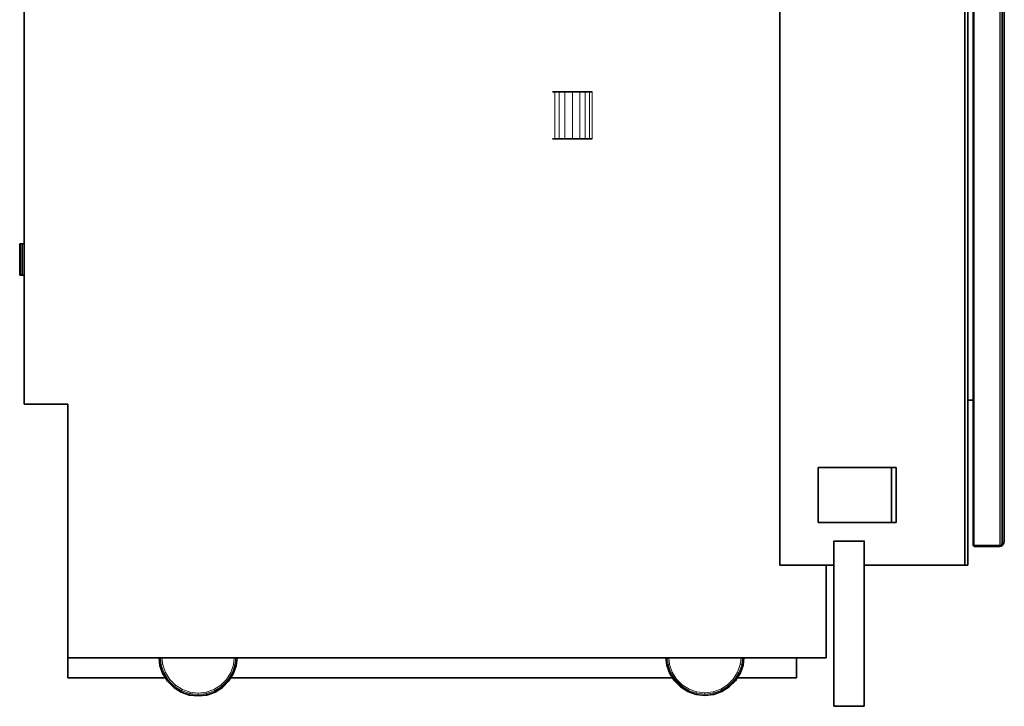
# Model space of a CAD drawing. Header units: inches. Extents: x 1 to 202, y 2 to 86.
# Tile 13 of 17: x 113 to 138, y 2 to 19. Entities that reach past the tile are written whole.
import ezdxf

# ---------------------------------------------------------------- set-up
doc = ezdxf.new("R2010")
doc.units = ezdxf.units.IN
doc.header["$MEASUREMENT"] = 0
doc.layers.add('Default', color=7, linetype='Continuous')

msp = doc.modelspace()

# ---------------------------------------------------------------- linework, layer by layer
at = {"layer": 'Default', "color": 252, "lineweight": 0, "true_color": 0x888888, "transparency": 33554687}
for p, q in [((136.786, 85.772), (136.786, 5.746)), ((136.786, 5.746), (136.786, 85.772)), ((132.147, 5.746), (132.147, 82.883)), ((132.147, 82.883), (132.147, 5.746)), ((113.204, 13.798), (113.204, 46.478)), ((136.857, 25.939), (136.858, 9.88)), ((136.858, 9.88), (136.857, 25.939)), ((136.99, 25.938), (136.99, 9.88)), ((137.021, 6.249), (137.021, 25.938)), ((137.66, 25.938), (137.66, 6.249)), ((126.617, 17.607), (126.508, 17.607)), ((126.508, 17.607), (126.508, 16.434)), ((126.754, 17.607), (126.617, 17.607)), ((126.946, 17.607), (126.754, 17.607)), ((127.137, 17.607), (126.946, 17.607)), ((127.27, 17.607), (127.137, 17.607)), ((127.378, 17.607), (127.27, 17.607)), ((127.441, 17.607), (127.378, 17.607)), ((127.441, 16.434), (127.441, 17.607)), ((126.508, 16.434), (126.617, 16.434)), ((126.617, 16.434), (126.754, 16.434)), ((126.754, 16.434), (126.946, 16.434)), ((126.946, 16.434), (127.137, 16.434)), ((127.137, 16.434), (127.27, 16.434)), ((127.27, 16.434), (127.378, 16.434)), ((127.378, 16.434), (127.441, 16.434)), ((113.204, 13.01), (113.204, 13.798)), ((113.205, 9.777), (113.204, 13.01)), ((136.858, 9.88), (136.858, 5.746)), ((136.99, 9.88), (136.858, 9.88)), ((114.302, 9.777), (113.205, 9.777)), ((114.302, 3.424), (114.302, 9.777)), ((134.944, 8.194), (133.106, 8.194)), ((133.106, 8.194), (133.106, 6.811)), ((133.106, 6.811), (133.106, 8.194)), ((133.106, 8.194), (134.944, 8.194)), ((135.062, 8.194), (134.944, 8.194)), ((134.944, 6.811), (134.944, 8.194)), ((134.944, 8.194), (135.062, 8.194)), ((134.944, 8.194), (134.944, 6.811)), ((135.062, 6.811), (135.062, 8.194)), ((135.062, 8.194), (135.062, 6.811)), ((133.106, 6.811), (134.944, 6.811)), ((134.944, 6.811), (133.106, 6.811)), ((134.944, 6.811), (135.062, 6.811)), ((135.062, 6.811), (134.944, 6.811)), ((134.263, 6.344), (133.504, 6.344)), ((133.504, 6.344), (133.504, 5.746)), ((133.504, 6.344), (134.263, 6.344)), ((133.504, 5.746), (133.504, 6.344)), ((134.263, 6.122), (134.268, 6.344)), ((134.268, 6.344), (134.263, 6.344)), ((134.263, 6.344), (134.263, 6.122)), ((137.66, 6.249), (137.021, 6.249)), ((134.263, 5.746), (134.263, 6.122)), ((134.263, 6.122), (134.263, 5.746)), ((133.308, 5.746), (132.147, 5.746)), ((132.147, 5.746), (133.308, 5.746)), ((133.504, 5.746), (133.308, 5.746)), ((133.308, 5.746), (133.308, 3.424)), ((133.504, 2.208), (133.504, 5.746)), ((136.786, 5.746), (134.263, 5.746)), ((134.263, 5.746), (134.263, 2.208)), ((136.858, 5.746), (136.786, 5.746)), ((116.586, 3.424), (114.302, 3.424)), ((114.302, 2.92), (114.302, 3.424)), ((114.302, 3.424), (116.586, 3.424)), ((116.595, 3.424), (116.586, 3.424)), ((116.586, 3.424), (116.608, 3.229)), ((116.608, 3.229), (116.586, 3.424)), ((116.586, 3.424), (116.595, 3.424)), ((116.621, 3.424), (116.595, 3.424)), ((116.595, 3.424), (116.617, 3.231)), ((116.617, 3.231), (116.608, 3.229)), ((116.608, 3.229), (116.68, 3.022)), ((116.656, 3.424), (116.621, 3.424)), ((118.472, 3.424), (116.656, 3.424)), ((116.676, 3.245), (116.656, 3.424)), ((116.656, 3.424), (118.472, 3.424)), ((116.743, 3.052), (116.676, 3.245)), ((118.452, 3.245), (118.384, 3.052)), ((118.447, 3.022), (118.52, 3.229)), ((118.472, 3.424), (118.452, 3.245)), ((118.507, 3.424), (118.472, 3.424)), ((118.532, 3.424), (118.507, 3.424)), ((118.52, 3.229), (118.542, 3.424)), ((118.542, 3.424), (118.532, 3.424)), ((129.293, 3.424), (118.542, 3.424)), ((118.542, 3.424), (129.293, 3.424)), ((129.302, 3.424), (129.293, 3.424)), ((129.293, 3.424), (129.314, 3.241)), ((129.314, 3.241), (129.293, 3.424)), ((129.293, 3.424), (129.302, 3.424)), ((129.328, 3.424), (129.302, 3.424)), ((129.302, 3.424), (129.323, 3.243)), ((129.323, 3.243), (129.314, 3.241)), ((129.314, 3.241), (129.386, 3.034)), ((129.363, 3.424), (129.328, 3.424)), ((131.176, 3.424), (129.363, 3.424)), ((129.382, 3.257), (129.363, 3.424)), ((129.363, 3.424), (131.176, 3.424)), ((129.449, 3.064), (129.382, 3.257)), ((131.157, 3.257), (131.09, 3.064)), ((131.153, 3.034), (131.225, 3.241)), ((131.176, 3.424), (131.157, 3.257)), ((131.211, 3.424), (131.176, 3.424)), ((131.237, 3.424), (131.211, 3.424)), ((131.225, 3.241), (131.246, 3.424)), ((131.246, 3.424), (131.237, 3.424)), ((132.565, 3.424), (131.246, 3.424)), ((131.246, 3.424), (132.565, 3.424)), ((133.308, 3.424), (132.565, 3.424)), ((132.565, 3.424), (132.565, 2.92)), ((116.68, 3.022), (116.744, 2.92)), ((116.852, 2.88), (116.743, 3.052)), ((118.384, 3.052), (118.276, 2.88)), ((118.383, 2.92), (118.447, 3.022)), ((129.386, 3.034), (129.458, 2.92)), ((129.558, 2.892), (129.449, 3.064)), ((131.09, 3.064), (130.981, 2.892)), ((131.081, 2.92), (131.153, 3.034)), ((116.744, 2.92), (114.302, 2.92)), ((116.996, 2.735), (116.852, 2.88)), ((117.169, 2.627), (116.996, 2.735)), ((118.132, 2.735), (117.959, 2.627)), ((118.276, 2.88), (118.132, 2.735)), ((129.458, 2.92), (118.383, 2.92)), ((129.702, 2.748), (129.558, 2.892)), ((129.874, 2.639), (129.702, 2.748)), ((130.837, 2.748), (130.665, 2.639)), ((130.981, 2.892), (130.837, 2.748)), ((132.565, 2.92), (131.081, 2.92)), ((117.361, 2.56), (117.169, 2.627)), ((117.564, 2.537), (117.361, 2.56)), ((117.766, 2.56), (117.564, 2.537)), ((117.959, 2.627), (117.766, 2.56)), ((130.067, 2.572), (129.874, 2.639)), ((130.27, 2.549), (130.067, 2.572)), ((130.472, 2.572), (130.27, 2.549)), ((130.665, 2.639), (130.472, 2.572)), ((134.263, 2.208), (133.504, 2.208))]:
    msp.add_line(p, q, dxfattribs=at).dxf.unprotected_set("ltscale", 0)
at = {"layer": 'Default', "color": 7, "lineweight": 35, "ltscale": 16.555915, "transparency": 33554687}
for p, q in [((136.786, 85.772), (136.786, 5.746)), ((132.147, 5.746), (132.147, 82.883)), ((113.204, 46.478), (113.204, 13.798)), ((136.858, 9.88), (136.857, 25.939)), ((136.99, 25.938), (136.99, 9.88)), ((137.775, 6.389), (137.775, 20.953)), ((126.45, 17.607), (126.508, 17.607)), ((126.508, 17.607), (126.617, 17.607)), ((126.617, 17.607), (126.754, 17.607)), ((126.754, 17.607), (126.946, 17.607)), ((126.946, 17.607), (127.137, 17.607)), ((127.27, 17.607), (127.137, 17.607)), ((127.378, 17.607), (127.27, 17.607)), ((127.441, 17.607), (127.378, 17.607)), ((126.45, 16.434), (126.508, 16.434)), ((126.508, 16.434), (126.617, 16.434)), ((126.617, 16.434), (126.754, 16.434)), ((126.754, 16.434), (126.946, 16.434)), ((127.137, 16.434), (126.946, 16.434)), ((127.27, 16.434), (127.137, 16.434)), ((127.378, 16.434), (127.27, 16.434)), ((127.441, 16.434), (127.378, 16.434)), ((113.1, 13.798), (113.091, 13.798)), ((113.091, 13.798), (113.091, 13.01)), ((113.125, 13.798), (113.1, 13.798)), ((113.161, 13.798), (113.125, 13.798)), ((113.161, 13.798), (113.204, 13.798)), ((113.204, 13.798), (113.204, 13.01)), ((113.1, 13.01), (113.091, 13.01)), ((113.125, 13.01), (113.1, 13.01)), ((113.161, 13.01), (113.125, 13.01)), ((113.204, 13.01), (113.161, 13.01)), ((113.204, 13.01), (113.205, 9.777)), ((136.858, 5.746), (136.858, 9.88)), ((136.99, 9.88), (136.858, 9.88)), ((136.99, 6.249), (136.99, 9.88)), ((113.205, 9.777), (114.302, 9.777)), ((114.302, 3.424), (114.302, 9.777)), ((133.106, 8.194), (134.944, 8.194)), ((133.106, 8.194), (133.106, 6.811)), ((134.944, 6.811), (134.944, 8.194)), ((135.062, 8.194), (134.944, 8.194)), ((135.062, 6.811), (135.062, 8.194)), ((134.944, 6.811), (133.106, 6.811)), ((134.944, 6.811), (135.062, 6.811)), ((133.504, 6.344), (134.263, 6.344)), ((133.504, 5.746), (133.504, 6.344)), ((134.263, 6.344), (134.268, 6.344)), ((134.263, 6.344), (134.263, 6.122)), ((136.99, 6.249), (136.999, 6.226)), ((136.999, 6.226), (137.021, 6.217)), ((137.021, 6.217), (137.66, 6.217)), ((137.66, 6.217), (137.693, 6.223)), ((137.693, 6.223), (137.73, 6.247)), ((137.73, 6.247), (137.765, 6.296)), ((137.765, 6.296), (137.775, 6.345)), ((137.775, 6.358), (137.775, 6.389)), ((137.775, 6.345), (137.775, 6.358)), ((134.263, 6.122), (134.263, 5.746)), ((133.308, 5.746), (132.147, 5.746)), ((133.308, 3.424), (133.308, 5.746)), ((133.504, 5.746), (133.308, 5.746)), ((133.504, 5.746), (133.504, 2.208)), ((134.263, 2.208), (134.263, 5.746)), ((136.786, 5.746), (134.263, 5.746)), ((136.786, 5.746), (136.858, 5.746)), ((114.302, 3.424), (114.302, 2.92)), ((114.302, 3.424), (116.586, 3.424)), ((116.608, 3.229), (116.586, 3.424)), ((116.586, 3.424), (116.595, 3.424)), ((116.595, 3.424), (116.621, 3.424)), ((116.68, 3.022), (116.608, 3.229)), ((116.621, 3.424), (116.656, 3.424)), ((116.656, 3.424), (118.472, 3.424)), ((118.52, 3.229), (118.447, 3.022)), ((118.472, 3.424), (118.507, 3.424)), ((118.507, 3.424), (118.532, 3.424)), ((118.542, 3.424), (118.52, 3.229)), ((118.532, 3.424), (118.542, 3.424)), ((118.542, 3.424), (129.293, 3.424)), ((129.314, 3.241), (129.293, 3.424)), ((129.293, 3.424), (129.302, 3.424)), ((129.302, 3.424), (129.328, 3.424)), ((129.386, 3.034), (129.314, 3.241)), ((129.328, 3.424), (129.363, 3.424)), ((129.363, 3.424), (131.176, 3.424)), ((131.225, 3.241), (131.153, 3.034)), ((131.176, 3.424), (131.211, 3.424)), ((131.211, 3.424), (131.237, 3.424)), ((131.246, 3.424), (131.225, 3.241)), ((131.237, 3.424), (131.246, 3.424)), ((131.246, 3.424), (132.565, 3.424)), ((132.565, 3.424), (132.565, 2.92)), ((132.565, 3.424), (133.308, 3.424)), ((116.744, 2.92), (116.68, 3.022)), ((118.447, 3.022), (118.383, 2.92)), ((129.458, 2.92), (129.386, 3.034)), ((131.153, 3.034), (131.081, 2.92)), ((116.744, 2.92), (114.302, 2.92)), ((116.797, 2.836), (116.744, 2.92)), ((116.952, 2.681), (116.797, 2.836)), ((118.33, 2.836), (118.175, 2.681)), ((118.383, 2.92), (118.33, 2.836)), ((129.458, 2.92), (118.383, 2.92)), ((129.503, 2.848), (129.458, 2.92)), ((129.658, 2.693), (129.503, 2.848)), ((131.036, 2.848), (130.881, 2.693)), ((131.081, 2.92), (131.036, 2.848)), ((132.565, 2.92), (131.081, 2.92)), ((117.138, 2.564), (116.952, 2.681)), ((117.346, 2.491), (117.138, 2.564)), ((117.564, 2.467), (117.346, 2.491)), ((117.782, 2.491), (117.564, 2.467)), ((117.989, 2.564), (117.782, 2.491)), ((118.175, 2.681), (117.989, 2.564)), ((129.844, 2.576), (129.658, 2.693)), ((130.051, 2.504), (129.844, 2.576)), ((130.27, 2.479), (130.051, 2.504)), ((130.488, 2.504), (130.27, 2.479)), ((130.695, 2.576), (130.488, 2.504)), ((130.881, 2.693), (130.695, 2.576)), ((133.504, 2.208), (134.263, 2.208))]:
    msp.add_line(p, q, dxfattribs=at)
at = {"layer": 'Default', "color": 8, "lineweight": 0, "true_color": 0x818181, "transparency": 33554687}
for p, q in [((136.99, 9.88), (136.99, 25.938)), ((136.999, 6.249), (136.999, 25.938)), ((136.999, 25.938), (136.999, 6.249)), ((137.021, 25.938), (137.021, 6.249)), ((136.99, 6.249), (136.99, 9.88)), ((136.999, 6.249), (136.99, 6.249)), ((137.021, 6.249), (136.999, 6.249)), ((137.021, 6.249), (137.66, 6.249)), ((137.021, 6.226), (137.021, 6.249)), ((137.66, 6.226), (137.021, 6.226)), ((137.66, 6.249), (137.66, 6.226))]:
    msp.add_line(p, q, dxfattribs=at).dxf.unprotected_set("ltscale", 0)
at = {"layer": 'Default', "color": 7, "lineweight": 15, "ltscale": 16.555915, "transparency": 33554687}
for p, q in [((136.999, 6.249), (136.999, 25.938)), ((137.021, 6.249), (137.021, 25.938)), ((137.66, 25.938), (137.66, 6.249)), ((137.693, 25.932), (137.693, 6.254)), ((137.73, 25.909), (137.73, 6.278)), ((137.765, 25.859), (137.765, 6.328)), ((126.508, 17.607), (126.508, 16.434)), ((126.617, 17.607), (126.617, 16.434)), ((126.754, 17.607), (126.754, 16.434)), ((126.946, 17.607), (126.946, 16.434)), ((127.137, 16.434), (127.137, 17.607)), ((127.27, 16.434), (127.27, 17.607)), ((127.378, 16.434), (127.378, 17.607)), ((113.1, 13.798), (113.1, 13.01)), ((113.125, 13.798), (113.125, 13.01)), ((113.161, 13.798), (113.161, 13.01)), ((136.99, 6.249), (136.999, 6.249)), ((137.021, 6.249), (136.999, 6.249)), ((137.002, 6.23), (136.999, 6.249)), ((136.999, 6.226), (137.002, 6.23)), ((137.021, 6.226), (137.002, 6.23)), ((137.66, 6.249), (137.021, 6.249)), ((137.021, 6.249), (137.021, 6.226)), ((137.021, 6.217), (137.021, 6.226)), ((137.021, 6.226), (137.66, 6.226)), ((137.693, 6.254), (137.66, 6.249)), ((137.66, 6.249), (137.66, 6.226)), ((137.66, 6.226), (137.693, 6.232)), ((137.66, 6.226), (137.66, 6.217)), ((137.73, 6.278), (137.693, 6.254)), ((137.693, 6.232), (137.73, 6.256)), ((137.693, 6.254), (137.693, 6.232)), ((137.693, 6.232), (137.693, 6.223)), ((137.765, 6.328), (137.73, 6.278)), ((137.73, 6.256), (137.765, 6.305)), ((137.73, 6.256), (137.73, 6.278)), ((137.73, 6.247), (137.73, 6.256)), ((137.775, 6.389), (137.765, 6.328)), ((137.765, 6.305), (137.775, 6.358)), ((137.765, 6.328), (137.765, 6.305)), ((137.765, 6.305), (137.765, 6.296)), ((116.617, 3.231), (116.595, 3.424)), ((116.617, 3.231), (116.608, 3.229)), ((116.642, 3.237), (116.617, 3.231)), ((116.689, 3.026), (116.617, 3.231)), ((116.621, 3.424), (116.642, 3.237)), ((116.642, 3.237), (116.676, 3.245)), ((116.642, 3.237), (116.712, 3.037)), ((116.676, 3.245), (116.656, 3.424)), ((116.743, 3.052), (116.676, 3.245)), ((118.452, 3.245), (118.384, 3.052)), ((118.416, 3.037), (118.486, 3.237)), ((118.511, 3.231), (118.439, 3.026)), ((118.472, 3.424), (118.452, 3.245)), ((118.486, 3.237), (118.452, 3.245)), ((118.507, 3.424), (118.486, 3.237)), ((118.486, 3.237), (118.511, 3.231)), ((118.532, 3.424), (118.511, 3.231)), ((118.511, 3.231), (118.52, 3.229)), ((129.323, 3.243), (129.302, 3.424)), ((129.323, 3.243), (129.314, 3.241)), ((129.348, 3.249), (129.323, 3.243)), ((129.395, 3.038), (129.323, 3.243)), ((129.328, 3.424), (129.348, 3.249)), ((129.348, 3.249), (129.382, 3.257)), ((129.348, 3.249), (129.418, 3.049)), ((129.382, 3.257), (129.363, 3.424)), ((129.449, 3.064), (129.382, 3.257)), ((131.157, 3.257), (131.09, 3.064)), ((131.121, 3.049), (131.191, 3.249)), ((131.216, 3.243), (131.145, 3.038)), ((131.176, 3.424), (131.157, 3.257)), ((131.191, 3.249), (131.157, 3.257)), ((131.211, 3.424), (131.191, 3.249)), ((131.191, 3.249), (131.216, 3.243)), ((131.237, 3.424), (131.216, 3.243)), ((131.216, 3.243), (131.225, 3.241)), ((116.689, 3.026), (116.68, 3.022)), ((116.712, 3.037), (116.689, 3.026)), ((116.805, 2.842), (116.689, 3.026)), ((116.712, 3.037), (116.743, 3.052)), ((116.712, 3.037), (116.825, 2.858)), ((116.852, 2.88), (116.743, 3.052)), ((118.384, 3.052), (118.276, 2.88)), ((118.303, 2.858), (118.416, 3.037)), ((118.439, 3.026), (118.323, 2.842)), ((118.416, 3.037), (118.384, 3.052)), ((118.416, 3.037), (118.439, 3.026)), ((118.439, 3.026), (118.447, 3.022)), ((129.395, 3.038), (129.386, 3.034)), ((129.418, 3.049), (129.395, 3.038)), ((129.51, 2.854), (129.395, 3.038)), ((129.418, 3.049), (129.449, 3.064)), ((129.418, 3.049), (129.53, 2.87)), ((129.558, 2.892), (129.449, 3.064)), ((131.09, 3.064), (130.981, 2.892)), ((131.009, 2.87), (131.121, 3.049)), ((131.145, 3.038), (131.029, 2.854)), ((131.121, 3.049), (131.09, 3.064)), ((131.121, 3.049), (131.145, 3.038)), ((131.145, 3.038), (131.153, 3.034)), ((116.805, 2.842), (116.797, 2.836)), ((116.825, 2.858), (116.805, 2.842)), ((116.958, 2.688), (116.805, 2.842)), ((116.825, 2.858), (116.852, 2.88)), ((116.825, 2.858), (116.974, 2.708)), ((116.996, 2.735), (116.852, 2.88)), ((116.974, 2.708), (116.996, 2.735)), ((117.169, 2.627), (116.996, 2.735)), ((118.132, 2.735), (117.959, 2.627)), ((118.276, 2.88), (118.132, 2.735)), ((118.153, 2.708), (118.132, 2.735)), ((118.153, 2.708), (118.303, 2.858)), ((118.323, 2.842), (118.169, 2.688)), ((118.303, 2.858), (118.276, 2.88)), ((118.303, 2.858), (118.323, 2.842)), ((118.323, 2.842), (118.33, 2.836)), ((129.51, 2.854), (129.503, 2.848)), ((129.53, 2.87), (129.51, 2.854)), ((129.664, 2.7), (129.51, 2.854)), ((129.53, 2.87), (129.558, 2.892)), ((129.53, 2.87), (129.68, 2.72)), ((129.702, 2.748), (129.558, 2.892)), ((129.68, 2.72), (129.664, 2.7)), ((129.68, 2.72), (129.702, 2.748)), ((129.68, 2.72), (129.859, 2.608)), ((129.874, 2.639), (129.702, 2.748)), ((130.837, 2.748), (130.665, 2.639)), ((130.68, 2.608), (130.859, 2.72)), ((130.981, 2.892), (130.837, 2.748)), ((130.859, 2.72), (130.837, 2.748)), ((130.859, 2.72), (131.009, 2.87)), ((130.859, 2.72), (130.875, 2.7)), ((131.029, 2.854), (130.875, 2.7)), ((131.009, 2.87), (130.981, 2.892)), ((131.009, 2.87), (131.029, 2.854)), ((131.029, 2.854), (131.036, 2.848)), ((116.958, 2.688), (116.952, 2.681)), ((116.974, 2.708), (116.958, 2.688)), ((117.142, 2.572), (116.958, 2.688)), ((116.974, 2.708), (117.154, 2.595)), ((117.142, 2.572), (117.138, 2.564)), ((117.154, 2.595), (117.142, 2.572)), ((117.348, 2.5), (117.142, 2.572)), ((117.154, 2.595), (117.169, 2.627)), ((117.154, 2.595), (117.353, 2.525)), ((117.361, 2.56), (117.169, 2.627)), ((117.348, 2.5), (117.346, 2.491)), ((117.353, 2.525), (117.348, 2.5)), ((117.564, 2.476), (117.348, 2.5)), ((117.353, 2.525), (117.361, 2.56)), ((117.353, 2.525), (117.564, 2.502)), ((117.564, 2.537), (117.361, 2.56)), ((117.766, 2.56), (117.564, 2.537)), ((117.564, 2.502), (117.564, 2.537)), ((117.564, 2.502), (117.774, 2.525)), ((117.564, 2.502), (117.564, 2.476)), ((117.78, 2.5), (117.564, 2.476)), ((117.564, 2.476), (117.564, 2.467)), ((117.959, 2.627), (117.766, 2.56)), ((117.774, 2.525), (117.766, 2.56)), ((117.774, 2.525), (117.974, 2.595)), ((117.774, 2.525), (117.78, 2.5)), ((117.985, 2.572), (117.78, 2.5)), ((117.78, 2.5), (117.782, 2.491)), ((117.974, 2.595), (117.959, 2.627)), ((117.974, 2.595), (118.153, 2.708)), ((117.974, 2.595), (117.985, 2.572)), ((118.169, 2.688), (117.985, 2.572)), ((117.985, 2.572), (117.989, 2.564)), ((118.153, 2.708), (118.169, 2.688)), ((118.169, 2.688), (118.175, 2.681)), ((129.664, 2.7), (129.658, 2.693)), ((129.848, 2.584), (129.664, 2.7)), ((129.848, 2.584), (129.844, 2.576)), ((129.859, 2.608), (129.848, 2.584)), ((130.053, 2.513), (129.848, 2.584)), ((129.859, 2.608), (129.874, 2.639)), ((129.859, 2.608), (130.059, 2.538)), ((130.067, 2.572), (129.874, 2.639)), ((130.053, 2.513), (130.051, 2.504)), ((130.059, 2.538), (130.053, 2.513)), ((130.27, 2.488), (130.053, 2.513)), ((130.059, 2.538), (130.067, 2.572)), ((130.059, 2.538), (130.27, 2.514)), ((130.27, 2.549), (130.067, 2.572)), ((130.472, 2.572), (130.27, 2.549)), ((130.27, 2.514), (130.27, 2.549)), ((130.27, 2.514), (130.48, 2.538)), ((130.27, 2.514), (130.27, 2.488)), ((130.486, 2.513), (130.27, 2.488)), ((130.27, 2.488), (130.27, 2.479)), ((130.665, 2.639), (130.472, 2.572)), ((130.48, 2.538), (130.472, 2.572)), ((130.48, 2.538), (130.68, 2.608)), ((130.48, 2.538), (130.486, 2.513)), ((130.691, 2.584), (130.486, 2.513)), ((130.486, 2.513), (130.488, 2.504)), ((130.68, 2.608), (130.665, 2.639)), ((130.68, 2.608), (130.691, 2.584)), ((130.875, 2.7), (130.691, 2.584)), ((130.691, 2.584), (130.695, 2.576)), ((130.875, 2.7), (130.881, 2.693))]:
    msp.add_line(p, q, dxfattribs=at)
at = {"layer": 'Default', "color": 252, "lineweight": 0, "true_color": 0x878787, "transparency": 33554687}
for p, q in [((137.66, 6.249), (137.66, 25.938)), ((137.693, 25.932), (137.693, 6.254)), ((126.754, 16.434), (126.754, 17.607)), ((126.754, 17.607), (126.946, 17.607)), ((126.946, 17.607), (126.946, 16.434)), ((126.946, 16.434), (126.946, 17.607)), ((126.946, 17.607), (127.137, 17.607)), ((127.137, 17.607), (127.137, 16.434)), ((126.946, 16.434), (126.754, 16.434)), ((127.137, 16.434), (126.946, 16.434)), ((137.693, 6.254), (137.66, 6.249))]:
    msp.add_line(p, q, dxfattribs=at).dxf.unprotected_set("ltscale", 0)
at = {"layer": 'Default', "color": 8, "lineweight": 0, "true_color": 0x7b7b7b, "transparency": 33554687}
for p, q in [((137.693, 6.254), (137.693, 25.932)), ((137.73, 25.909), (137.73, 6.278)), ((127.137, 16.434), (127.137, 17.607)), ((127.137, 17.607), (127.27, 17.607)), ((127.27, 17.607), (127.27, 16.434)), ((127.27, 16.434), (127.137, 16.434)), ((137.73, 6.278), (137.693, 6.254))]:
    msp.add_line(p, q, dxfattribs=at).dxf.unprotected_set("ltscale", 0)
at = {"layer": 'Default', "color": 251, "lineweight": 0, "true_color": 0x616161, "transparency": 33554687}
for p, q in [((137.73, 6.278), (137.73, 25.909)), ((137.765, 25.859), (137.765, 6.328)), ((137.765, 6.328), (137.73, 6.278))]:
    msp.add_line(p, q, dxfattribs=at).dxf.unprotected_set("ltscale", 0)
at = {"layer": 'Default', "color": 251, "lineweight": 0, "true_color": 0x6a6a6a, "transparency": 33554687}
for p, q in [((126.508, 16.434), (126.508, 17.607)), ((126.508, 17.607), (126.617, 17.607)), ((126.617, 17.607), (126.617, 16.434)), ((127.27, 16.434), (127.27, 17.607)), ((127.27, 17.607), (127.378, 17.607)), ((127.378, 17.607), (127.378, 16.434)), ((126.617, 16.434), (126.508, 16.434)), ((127.378, 16.434), (127.27, 16.434))]:
    msp.add_line(p, q, dxfattribs=at).dxf.unprotected_set("ltscale", 0)
at = {"layer": 'Default', "color": 8, "lineweight": 0, "true_color": 0x7c7c7c, "transparency": 33554687}
for p, q in [((126.617, 16.434), (126.617, 17.607)), ((126.617, 17.607), (126.754, 17.607)), ((126.754, 17.607), (126.754, 16.434)), ((126.754, 16.434), (126.617, 16.434))]:
    msp.add_line(p, q, dxfattribs=at).dxf.unprotected_set("ltscale", 0)
at = {"layer": 'Default', "color": 251, "lineweight": 0, "true_color": 0x545454, "transparency": 33554687}
for p, q in [((127.378, 16.434), (127.378, 17.607)), ((127.378, 17.607), (127.441, 17.607)), ((127.441, 17.607), (127.441, 16.434)), ((127.441, 16.434), (127.378, 16.434))]:
    msp.add_line(p, q, dxfattribs=at).dxf.unprotected_set("ltscale", 0)
at = {"layer": 'Default', "color": 250, "lineweight": 0, "true_color": 0x363636, "transparency": 33554687}
for p, q in [((113.091, 13.01), (113.091, 13.798)), ((113.091, 13.798), (113.1, 13.798)), ((113.1, 13.01), (113.1, 13.798)), ((113.1, 13.798), (113.125, 13.798)), ((113.1, 13.798), (113.1, 13.01)), ((113.125, 13.798), (113.125, 13.01)), ((113.1, 13.01), (113.091, 13.01)), ((113.125, 13.01), (113.1, 13.01))]:
    msp.add_line(p, q, dxfattribs=at).dxf.unprotected_set("ltscale", 0)
at = {"layer": 'Default', "color": 250, "lineweight": 0, "true_color": 0x414141, "transparency": 33554687}
for p, q in [((113.125, 13.01), (113.125, 13.798)), ((113.125, 13.798), (113.161, 13.798)), ((113.161, 13.798), (113.161, 13.01)), ((113.161, 13.01), (113.125, 13.01))]:
    msp.add_line(p, q, dxfattribs=at).dxf.unprotected_set("ltscale", 0)
at = {"layer": 'Default', "color": 251, "lineweight": 0, "true_color": 0x6d6d6d, "transparency": 33554687}
for p, q in [((113.161, 13.01), (113.161, 13.798)), ((113.161, 13.798), (113.204, 13.798)), ((113.204, 13.798), (113.204, 13.01)), ((113.204, 13.01), (113.161, 13.01)), ((116.617, 3.231), (116.595, 3.424)), ((116.595, 3.424), (116.621, 3.424)), ((116.608, 3.229), (116.617, 3.231)), ((116.68, 3.022), (116.608, 3.229)), ((116.642, 3.237), (116.617, 3.231)), ((116.617, 3.231), (116.642, 3.237)), ((116.689, 3.026), (116.617, 3.231)), ((116.617, 3.231), (116.689, 3.026)), ((116.621, 3.424), (116.642, 3.237)), ((116.642, 3.237), (116.712, 3.037)), ((118.416, 3.037), (118.486, 3.237)), ((118.511, 3.231), (118.439, 3.026)), ((118.439, 3.026), (118.511, 3.231)), ((118.52, 3.229), (118.447, 3.022)), ((118.486, 3.237), (118.507, 3.424)), ((118.486, 3.237), (118.511, 3.231)), ((118.511, 3.231), (118.486, 3.237)), ((118.507, 3.424), (118.532, 3.424)), ((118.532, 3.424), (118.511, 3.231)), ((118.511, 3.231), (118.532, 3.424)), ((118.511, 3.231), (118.52, 3.229)), ((118.52, 3.229), (118.511, 3.231)), ((118.542, 3.424), (118.52, 3.229)), ((118.532, 3.424), (118.542, 3.424)), ((129.323, 3.243), (129.302, 3.424)), ((129.302, 3.424), (129.328, 3.424)), ((129.314, 3.241), (129.323, 3.243)), ((129.386, 3.034), (129.314, 3.241)), ((129.348, 3.249), (129.323, 3.243)), ((129.323, 3.243), (129.348, 3.249)), ((129.395, 3.038), (129.323, 3.243)), ((129.323, 3.243), (129.395, 3.038)), ((129.328, 3.424), (129.348, 3.249)), ((129.348, 3.249), (129.418, 3.049)), ((131.121, 3.049), (131.191, 3.249)), ((131.216, 3.243), (131.145, 3.038)), ((131.145, 3.038), (131.216, 3.243)), ((131.225, 3.241), (131.153, 3.034)), ((131.191, 3.249), (131.211, 3.424)), ((131.191, 3.249), (131.216, 3.243)), ((131.216, 3.243), (131.191, 3.249)), ((131.211, 3.424), (131.237, 3.424)), ((131.237, 3.424), (131.216, 3.243)), ((131.216, 3.243), (131.237, 3.424)), ((131.216, 3.243), (131.225, 3.241)), ((131.225, 3.241), (131.216, 3.243)), ((131.246, 3.424), (131.225, 3.241)), ((131.237, 3.424), (131.246, 3.424)), ((116.689, 3.026), (116.68, 3.022)), ((116.68, 3.022), (116.689, 3.026)), ((116.744, 2.92), (116.68, 3.022)), ((116.712, 3.037), (116.689, 3.026)), ((116.689, 3.026), (116.712, 3.037)), ((116.805, 2.842), (116.689, 3.026)), ((116.689, 3.026), (116.805, 2.842)), ((116.712, 3.037), (116.825, 2.858)), ((118.303, 2.858), (118.416, 3.037)), ((118.439, 3.026), (118.323, 2.842)), ((118.323, 2.842), (118.439, 3.026)), ((118.447, 3.022), (118.383, 2.92)), ((118.416, 3.037), (118.439, 3.026)), ((118.439, 3.026), (118.416, 3.037)), ((118.439, 3.026), (118.447, 3.022)), ((118.447, 3.022), (118.439, 3.026)), ((129.395, 3.038), (129.386, 3.034)), ((129.386, 3.034), (129.395, 3.038)), ((129.458, 2.92), (129.386, 3.034)), ((129.418, 3.049), (129.395, 3.038)), ((129.395, 3.038), (129.418, 3.049)), ((129.51, 2.854), (129.395, 3.038)), ((129.395, 3.038), (129.51, 2.854)), ((129.418, 3.049), (129.53, 2.87)), ((131.009, 2.87), (131.121, 3.049)), ((131.145, 3.038), (131.029, 2.854)), ((131.029, 2.854), (131.145, 3.038)), ((131.153, 3.034), (131.081, 2.92)), ((131.121, 3.049), (131.145, 3.038)), ((131.145, 3.038), (131.121, 3.049)), ((131.145, 3.038), (131.153, 3.034)), ((131.153, 3.034), (131.145, 3.038)), ((116.797, 2.836), (116.744, 2.92)), ((116.805, 2.842), (116.797, 2.836)), ((116.797, 2.836), (116.805, 2.842)), ((116.952, 2.681), (116.797, 2.836)), ((116.825, 2.858), (116.805, 2.842)), ((116.805, 2.842), (116.825, 2.858)), ((116.958, 2.688), (116.805, 2.842)), ((116.805, 2.842), (116.958, 2.688)), ((116.825, 2.858), (116.974, 2.708)), ((118.153, 2.708), (118.303, 2.858)), ((118.323, 2.842), (118.169, 2.688)), ((118.169, 2.688), (118.323, 2.842)), ((118.33, 2.836), (118.175, 2.681)), ((118.303, 2.858), (118.323, 2.842)), ((118.323, 2.842), (118.303, 2.858)), ((118.323, 2.842), (118.33, 2.836)), ((118.33, 2.836), (118.323, 2.842)), ((118.383, 2.92), (118.33, 2.836)), ((129.503, 2.848), (129.458, 2.92)), ((129.51, 2.854), (129.503, 2.848)), ((129.503, 2.848), (129.51, 2.854)), ((129.658, 2.693), (129.503, 2.848)), ((129.53, 2.87), (129.51, 2.854)), ((129.51, 2.854), (129.53, 2.87)), ((129.664, 2.7), (129.51, 2.854)), ((129.51, 2.854), (129.664, 2.7)), ((129.53, 2.87), (129.68, 2.72)), ((129.68, 2.72), (129.664, 2.7)), ((129.664, 2.7), (129.68, 2.72)), ((129.68, 2.72), (129.859, 2.608)), ((130.68, 2.608), (130.859, 2.72)), ((130.859, 2.72), (131.009, 2.87)), ((130.859, 2.72), (130.875, 2.7)), ((130.875, 2.7), (130.859, 2.72)), ((131.029, 2.854), (130.875, 2.7)), ((130.875, 2.7), (131.029, 2.854)), ((131.036, 2.848), (130.881, 2.693)), ((131.009, 2.87), (131.029, 2.854)), ((131.029, 2.854), (131.009, 2.87)), ((131.029, 2.854), (131.036, 2.848)), ((131.036, 2.848), (131.029, 2.854)), ((131.081, 2.92), (131.036, 2.848)), ((116.958, 2.688), (116.952, 2.681)), ((116.952, 2.681), (116.958, 2.688)), ((117.138, 2.564), (116.952, 2.681)), ((116.974, 2.708), (116.958, 2.688)), ((116.958, 2.688), (116.974, 2.708)), ((117.142, 2.572), (116.958, 2.688)), ((116.958, 2.688), (117.142, 2.572)), ((116.974, 2.708), (117.154, 2.595)), ((117.142, 2.572), (117.138, 2.564)), ((117.138, 2.564), (117.142, 2.572)), ((117.346, 2.491), (117.138, 2.564)), ((117.154, 2.595), (117.142, 2.572)), ((117.142, 2.572), (117.154, 2.595)), ((117.348, 2.5), (117.142, 2.572)), ((117.142, 2.572), (117.348, 2.5)), ((117.154, 2.595), (117.353, 2.525)), ((117.348, 2.5), (117.346, 2.491)), ((117.346, 2.491), (117.348, 2.5)), ((117.564, 2.467), (117.346, 2.491)), ((117.353, 2.525), (117.348, 2.5)), ((117.348, 2.5), (117.353, 2.525)), ((117.564, 2.476), (117.348, 2.5)), ((117.348, 2.5), (117.564, 2.476)), ((117.353, 2.525), (117.564, 2.502)), ((117.564, 2.502), (117.774, 2.525)), ((117.564, 2.502), (117.564, 2.476)), ((117.564, 2.476), (117.564, 2.502)), ((117.78, 2.5), (117.564, 2.476)), ((117.564, 2.476), (117.78, 2.5)), ((117.782, 2.491), (117.564, 2.467)), ((117.564, 2.476), (117.564, 2.467)), ((117.564, 2.467), (117.564, 2.476)), ((117.774, 2.525), (117.974, 2.595)), ((117.774, 2.525), (117.78, 2.5)), ((117.78, 2.5), (117.774, 2.525)), ((117.985, 2.572), (117.78, 2.5)), ((117.78, 2.5), (117.985, 2.572)), ((117.78, 2.5), (117.782, 2.491)), ((117.782, 2.491), (117.78, 2.5)), ((117.989, 2.564), (117.782, 2.491)), ((117.974, 2.595), (118.153, 2.708)), ((117.974, 2.595), (117.985, 2.572)), ((117.985, 2.572), (117.974, 2.595)), ((118.169, 2.688), (117.985, 2.572)), ((117.985, 2.572), (118.169, 2.688)), ((117.985, 2.572), (117.989, 2.564)), ((117.989, 2.564), (117.985, 2.572)), ((118.175, 2.681), (117.989, 2.564)), ((118.153, 2.708), (118.169, 2.688)), ((118.169, 2.688), (118.153, 2.708)), ((118.169, 2.688), (118.175, 2.681)), ((118.175, 2.681), (118.169, 2.688)), ((129.664, 2.7), (129.658, 2.693)), ((129.658, 2.693), (129.664, 2.7)), ((129.844, 2.576), (129.658, 2.693)), ((129.848, 2.584), (129.664, 2.7)), ((129.664, 2.7), (129.848, 2.584)), ((129.848, 2.584), (129.844, 2.576)), ((129.844, 2.576), (129.848, 2.584)), ((130.051, 2.504), (129.844, 2.576)), ((129.859, 2.608), (129.848, 2.584)), ((129.848, 2.584), (129.859, 2.608)), ((130.053, 2.513), (129.848, 2.584)), ((129.848, 2.584), (130.053, 2.513)), ((129.859, 2.608), (130.059, 2.538)), ((130.053, 2.513), (130.051, 2.504)), ((130.051, 2.504), (130.053, 2.513)), ((130.27, 2.479), (130.051, 2.504)), ((130.059, 2.538), (130.053, 2.513)), ((130.053, 2.513), (130.059, 2.538)), ((130.27, 2.488), (130.053, 2.513)), ((130.053, 2.513), (130.27, 2.488)), ((130.059, 2.538), (130.27, 2.514)), ((130.27, 2.514), (130.48, 2.538)), ((130.27, 2.514), (130.27, 2.488)), ((130.27, 2.488), (130.27, 2.514)), ((130.486, 2.513), (130.27, 2.488)), ((130.27, 2.488), (130.486, 2.513)), ((130.488, 2.504), (130.27, 2.479)), ((130.27, 2.488), (130.27, 2.479)), ((130.27, 2.479), (130.27, 2.488)), ((130.48, 2.538), (130.68, 2.608)), ((130.48, 2.538), (130.486, 2.513)), ((130.486, 2.513), (130.48, 2.538)), ((130.691, 2.584), (130.486, 2.513)), ((130.486, 2.513), (130.691, 2.584)), ((130.486, 2.513), (130.488, 2.504)), ((130.488, 2.504), (130.486, 2.513)), ((130.695, 2.576), (130.488, 2.504)), ((130.68, 2.608), (130.691, 2.584)), ((130.691, 2.584), (130.68, 2.608)), ((130.875, 2.7), (130.691, 2.584)), ((130.691, 2.584), (130.875, 2.7)), ((130.691, 2.584), (130.695, 2.576)), ((130.695, 2.576), (130.691, 2.584)), ((130.881, 2.693), (130.695, 2.576)), ((130.875, 2.7), (130.881, 2.693)), ((130.881, 2.693), (130.875, 2.7))]:
    msp.add_line(p, q, dxfattribs=at).dxf.unprotected_set("ltscale", 0)
at = {"layer": 'Default', "color": 252, "lineweight": 0, "true_color": 0x858585, "transparency": 33554687}
for p, q in [((116.642, 3.237), (116.621, 3.424)), ((116.621, 3.424), (116.656, 3.424)), ((116.676, 3.245), (116.642, 3.237)), ((116.642, 3.237), (116.676, 3.245)), ((116.712, 3.037), (116.642, 3.237)), ((116.656, 3.424), (116.676, 3.245)), ((116.676, 3.245), (116.743, 3.052)), ((118.384, 3.052), (118.452, 3.245)), ((118.486, 3.237), (118.416, 3.037)), ((118.452, 3.245), (118.472, 3.424)), ((118.452, 3.245), (118.486, 3.237)), ((118.486, 3.237), (118.452, 3.245)), ((118.472, 3.424), (118.507, 3.424)), ((118.507, 3.424), (118.486, 3.237)), ((129.348, 3.249), (129.328, 3.424)), ((129.328, 3.424), (129.363, 3.424)), ((129.382, 3.257), (129.348, 3.249)), ((129.348, 3.249), (129.382, 3.257)), ((129.418, 3.049), (129.348, 3.249)), ((129.363, 3.424), (129.382, 3.257)), ((129.382, 3.257), (129.449, 3.064)), ((131.09, 3.064), (131.157, 3.257)), ((131.191, 3.249), (131.121, 3.049)), ((131.157, 3.257), (131.176, 3.424)), ((131.157, 3.257), (131.191, 3.249)), ((131.191, 3.249), (131.157, 3.257)), ((131.176, 3.424), (131.211, 3.424)), ((131.211, 3.424), (131.191, 3.249)), ((116.743, 3.052), (116.712, 3.037)), ((116.712, 3.037), (116.743, 3.052)), ((116.825, 2.858), (116.712, 3.037)), ((116.743, 3.052), (116.852, 2.88)), ((118.276, 2.88), (118.384, 3.052)), ((118.416, 3.037), (118.303, 2.858)), ((118.384, 3.052), (118.416, 3.037)), ((118.416, 3.037), (118.384, 3.052)), ((129.449, 3.064), (129.418, 3.049)), ((129.418, 3.049), (129.449, 3.064)), ((129.53, 2.87), (129.418, 3.049)), ((129.449, 3.064), (129.558, 2.892)), ((130.981, 2.892), (131.09, 3.064)), ((131.121, 3.049), (131.009, 2.87)), ((131.09, 3.064), (131.121, 3.049)), ((131.121, 3.049), (131.09, 3.064)), ((116.852, 2.88), (116.825, 2.858)), ((116.825, 2.858), (116.852, 2.88)), ((116.974, 2.708), (116.825, 2.858)), ((116.852, 2.88), (116.996, 2.735)), ((116.996, 2.735), (116.974, 2.708)), ((116.974, 2.708), (116.996, 2.735)), ((116.996, 2.735), (117.169, 2.627)), ((117.959, 2.627), (118.132, 2.735)), ((118.132, 2.735), (118.276, 2.88)), ((118.132, 2.735), (118.153, 2.708)), ((118.153, 2.708), (118.132, 2.735)), ((118.303, 2.858), (118.153, 2.708)), ((118.276, 2.88), (118.303, 2.858)), ((118.303, 2.858), (118.276, 2.88)), ((129.558, 2.892), (129.53, 2.87)), ((129.53, 2.87), (129.558, 2.892)), ((129.68, 2.72), (129.53, 2.87)), ((129.558, 2.892), (129.702, 2.748)), ((129.702, 2.748), (129.68, 2.72)), ((129.68, 2.72), (129.702, 2.748)), ((129.859, 2.608), (129.68, 2.72)), ((129.702, 2.748), (129.874, 2.639)), ((130.665, 2.639), (130.837, 2.748)), ((130.859, 2.72), (130.68, 2.608)), ((130.837, 2.748), (130.981, 2.892)), ((130.837, 2.748), (130.859, 2.72)), ((130.859, 2.72), (130.837, 2.748)), ((131.009, 2.87), (130.859, 2.72)), ((130.981, 2.892), (131.009, 2.87)), ((131.009, 2.87), (130.981, 2.892)), ((117.154, 2.595), (116.974, 2.708)), ((117.169, 2.627), (117.154, 2.595)), ((117.154, 2.595), (117.169, 2.627)), ((117.353, 2.525), (117.154, 2.595)), ((117.169, 2.627), (117.361, 2.56)), ((117.361, 2.56), (117.353, 2.525)), ((117.353, 2.525), (117.361, 2.56)), ((117.564, 2.502), (117.353, 2.525)), ((117.361, 2.56), (117.564, 2.537)), ((117.564, 2.537), (117.766, 2.56)), ((117.564, 2.537), (117.564, 2.502)), ((117.564, 2.502), (117.564, 2.537)), ((117.774, 2.525), (117.564, 2.502)), ((117.766, 2.56), (117.959, 2.627)), ((117.766, 2.56), (117.774, 2.525)), ((117.774, 2.525), (117.766, 2.56)), ((117.974, 2.595), (117.774, 2.525)), ((117.959, 2.627), (117.974, 2.595)), ((117.974, 2.595), (117.959, 2.627)), ((118.153, 2.708), (117.974, 2.595)), ((129.874, 2.639), (129.859, 2.608)), ((129.859, 2.608), (129.874, 2.639)), ((130.059, 2.538), (129.859, 2.608)), ((129.874, 2.639), (130.067, 2.572)), ((130.067, 2.572), (130.059, 2.538)), ((130.059, 2.538), (130.067, 2.572)), ((130.27, 2.514), (130.059, 2.538)), ((130.067, 2.572), (130.27, 2.549)), ((130.27, 2.549), (130.472, 2.572)), ((130.27, 2.549), (130.27, 2.514)), ((130.27, 2.514), (130.27, 2.549)), ((130.48, 2.538), (130.27, 2.514)), ((130.472, 2.572), (130.665, 2.639)), ((130.472, 2.572), (130.48, 2.538)), ((130.48, 2.538), (130.472, 2.572)), ((130.68, 2.608), (130.48, 2.538)), ((130.665, 2.639), (130.68, 2.608)), ((130.68, 2.608), (130.665, 2.639))]:
    msp.add_line(p, q, dxfattribs=at).dxf.unprotected_set("ltscale", 0)

doc.saveas('drawing.dxf')
